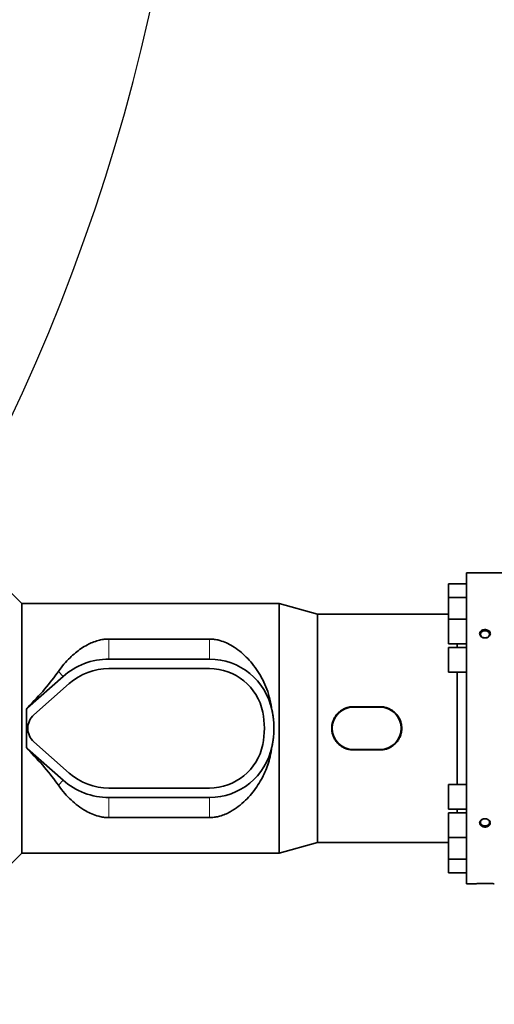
# Model space of a CAD drawing. Header units: millimetres. Extents: x 0 to 11920, y 0 to 8400.
# Tile 10 of 48: x 3212 to 3569, y 4359 to 5100. Entities that reach past the tile are written whole.
import ezdxf

# ---------------------------------------------------------------- set-up
doc = ezdxf.new("R2010")
doc.units = ezdxf.units.MM
doc.header["$LTSCALE"] = 20
doc.linetypes.add('CENTERX2', pattern=[20.32, 12.7, -2.54, 2.54, -2.54])
doc.layers.add('THICK_LINE', color=7, linetype='Continuous')
doc.styles.add('SLDTEXTSTYLE0', font='TXT', dxfattribs={"width": 0.605})
doc.dimstyles.new('SLDDIMSTYLE2', dxfattribs={"dimtxt": 70, "dimasz": 70, "dimexe": 0, "dimexo": 0.0625, "dimgap": 17.5, "dimtad": 1, "dimdec": 0, "dimrnd": 1e-09, "dimzin": 12, "dimdsep": 46, "dimtxsty": 'SLDTEXTSTYLE0', "dimsah": 1, "dimcen": 0.09, "dimadec": 0, "dimazin": 3, "dimtfac": 1, "dimtofl": 0, "dimtmove": 0, "dimatfit": 3, "dimfxl": 1, "dimfrac": 2, "dimtolj": 1, "dimtzin": 12, "dimarcsym": 0})

# ---------------------------------------------------------------- blocks, each defined once
blk = doc.blocks.new('_D_8')
at = {"layer": 'THICK_LINE'}
for p, q in [((2950.23, 6742), (5571.25, 6742)), ((5541.25, 3291), (5541.25, 6742)), ((2949.34, 3291), (5571.25, 3291))]:
    blk.add_line(p, q, dxfattribs=at)
for points in [[(5541.25, 6742), (5531.25, 6672), (5551.25, 6672)], [(5541.25, 3291), (5551.25, 3361), (5531.25, 3361)]]:
    blk.add_solid(points, dxfattribs=at)
at = {"layer": 'THICK_LINE', "insert": (5451.01, 4909.56), "char_height": 70, "attachment_point": 1, "rotation": 90, "style": 'SLDTEXTSTYLE0'}
blk.add_mtext('3451', dxfattribs=at)

msp = doc.modelspace()

# ---------------------------------------------------------------- linework, layer by layer
at = {"color": 7, "linetype": 'Continuous', "lineweight": 35}
for p, q in [((3597.9803389, 4684.0024736), (3547.8382033, 4684.0024736)), ((3547.8382033, 4684.0024736), (3547.8382033, 4450.0024736)), ((3213.3382033, 4661.0024736), (3200.8382033, 4673.5024736)), ((3547.8382033, 4675.7428337), (3534.3382033, 4675.7428337)), ((3534.3382033, 4675.7428337), (3534.3382033, 4665.4530902)), ((3547.8382033, 4665.4530902), (3534.3382033, 4665.4530902)), ((3534.3382033, 4665.4530902), (3534.3382033, 4649.0844721)), ((3406.9911352, 4661.0024736), (3213.3382033, 4661.0024736)), ((3213.3382033, 4473.0024736), (3213.3382033, 4661.0024736)), ((3435.8382033, 4653.0024736), (3406.9911352, 4661.0024736)), ((3406.9911352, 4473.0024736), (3406.9911352, 4661.0024736)), ((3534.3382033, 4653.0024736), (3435.8382033, 4653.0024736)), ((3435.8382033, 4481.0024736), (3435.8382033, 4653.0024736)), ((3547.8382033, 4649.0844721), (3534.3382033, 4649.0844721)), ((3534.3382033, 4649.0844721), (3534.3382033, 4630.5844721)), ((3278.8382033, 4634.2421068), (3354.4341212, 4634.2421068)), ((3534.3382033, 4630.5844721), (3547.8382033, 4630.5844721)), ((3547.8382033, 4627.7524736), (3534.3382033, 4627.7524736)), ((3534.3382033, 4627.7524736), (3534.3382033, 4609.2524736)), ((3540.8474053, 4627.7524736), (3540.8474053, 4630.5844721)), ((3278.8382033, 4619.1024736), (3354.4341212, 4619.1024736)), ((3278.8382033, 4612.0024736), (3286.8382033, 4612.0024736)), ((3286.8382033, 4612.1024736), (3336.8382033, 4612.1024736)), ((3286.8382033, 4612.0024736), (3286.8382033, 4612.1024736)), ((3336.8382033, 4612.1024736), (3336.8382033, 4612.0024736)), ((3336.8382033, 4612.0024736), (3354.4341212, 4612.0024736)), ((3217.6771507, 4582.4211519), (3244.287677, 4605.9982571)), ((3534.3382033, 4609.2524736), (3547.8382033, 4609.2524736)), ((3540.8474053, 4524.7524736), (3540.8474053, 4609.2524736)), ((3222.3855717, 4577.1069473), (3248.996098, 4600.6840525)), ((3216.7542921, 4581.6699109), (3217.5692603, 4582.5429235)), ((3216.7542921, 4581.6699109), (3216.8382033, 4581.6349717)), ((3216.8382033, 4580.677268), (3216.8382033, 4581.6349717)), ((3462.8382033, 4583.2877815), (3482.8382033, 4583.2877815)), ((3462.8382033, 4583.0024736), (3482.8382033, 4583.0024736)), ((3216.8382033, 4553.3276793), (3216.8382033, 4580.677268)), ((3401.5510858, 4580.677268), (3401.5627161, 4580.6225578)), ((3216.7542921, 4552.3350364), (3216.8382033, 4552.3699755)), ((3217.5692603, 4551.4620238), (3216.7542921, 4552.3350364)), ((3216.8382033, 4552.3699755), (3216.8382033, 4553.3276793)), ((3244.287677, 4528.0066901), (3217.6771507, 4551.5837953)), ((3248.996098, 4533.3208948), (3222.3855717, 4556.898)), ((3401.5627161, 4553.3823895), (3401.5510858, 4553.3276793)), ((3482.8382033, 4551.0024736), (3462.8382033, 4551.0024736)), ((3482.8382033, 4550.7171658), (3462.8382033, 4550.7171658)), ((3286.8382033, 4522.0024736), (3278.8382033, 4522.0024736)), ((3286.8382033, 4521.9024736), (3286.8382033, 4522.0024736)), ((3336.8382033, 4521.9024736), (3286.8382033, 4521.9024736)), ((3336.8382033, 4522.0024736), (3336.8382033, 4521.9024736)), ((3354.4341212, 4522.0024736), (3336.8382033, 4522.0024736)), ((3547.8382033, 4524.7524736), (3534.3382033, 4524.7524736)), ((3534.3382033, 4506.2524736), (3534.3382033, 4524.7524736)), ((3354.4341212, 4514.9024736), (3278.8382033, 4514.9024736)), ((3354.4341212, 4499.7628405), (3278.8382033, 4499.7628405)), ((3534.3382033, 4506.2524736), (3547.8382033, 4506.2524736)), ((3547.8382033, 4503.4204752), (3534.3382033, 4503.4204752)), ((3534.3382033, 4484.9204752), (3534.3382033, 4503.4204752)), ((3540.8474053, 4503.4204752), (3540.8474053, 4506.2524736)), ((3534.3382033, 4484.9204752), (3547.8382033, 4484.9204752)), ((3534.3382033, 4468.551857), (3534.3382033, 4484.9204752)), ((3406.9911352, 4473.0024736), (3435.8382033, 4481.0024736)), ((3435.8382033, 4481.0024736), (3534.3382033, 4481.0024736)), ((3200.8382033, 4460.5024736), (3213.3382033, 4473.0024736)), ((3213.3382033, 4473.0024736), (3406.9911352, 4473.0024736)), ((3534.3382033, 4468.551857), (3547.8382033, 4468.551857)), ((3534.3382033, 4458.2621135), (3534.3382033, 4468.551857)), ((3534.3382033, 4458.2621135), (3547.8382033, 4458.2621135)), ((3547.8382033, 4450.0024736), (3554.8382033, 4450.0024736))]:
    msp.add_line(p, q, dxfattribs=at)
at = {"color": 8, "linetype": 'Continuous', "lineweight": 18}
for p, q in [((3278.8382033, 4634.2421068), (3278.8382033, 4619.1024736)), ((3354.4341212, 4634.2421068), (3354.4341212, 4619.1024736)), ((3240.8518196, 4609.8761706), (3244.287677, 4605.9982571)), ((3217.5692603, 4582.5429235), (3217.6771507, 4582.4211519)), ((3462.8382033, 4583.2877815), (3462.8382033, 4583.0024736)), ((3482.8382033, 4583.2877815), (3482.8382033, 4583.0024736)), ((3401.5627161, 4580.6225578), (3401.5623039, 4580.6224736)), ((3217.5692603, 4551.4620238), (3217.6771507, 4551.5837953)), ((3401.5627161, 4553.3823895), (3401.5623039, 4553.3824736)), ((3462.8382033, 4550.7171658), (3462.8382033, 4551.0024736)), ((3482.8382033, 4550.7171658), (3482.8382033, 4551.0024736)), ((3240.8518196, 4524.1287766), (3244.287677, 4528.0066901)), ((3278.8382033, 4499.7628405), (3278.8382033, 4514.9024736)), ((3354.4341212, 4499.7628405), (3354.4341212, 4514.9024736))]:
    msp.add_line(p, q, dxfattribs=at)
at = {"color": 7, "linetype": 'Continuous', "lineweight": 35, "flags": 128}
for points in [[(3561.8382033, 4635.1496836), (3562.9421815, 4635.2958362), (3563.9265265, 4635.7184562), (3564.6845693, 4636.3717462), (3565.1341642, 4637.184912), (3565.2265906, 4638.0698346), (3564.9518326, 4638.9306187), (3564.3396646, 4639.6739852), (3563.4564244, 4640.2193786), (3562.3978249, 4640.5076972), (3561.2785817, 4640.5076972), (3560.2199821, 4640.2193786), (3559.336742, 4639.6739852), (3558.724574, 4638.9306187), (3558.449816, 4638.0698346), (3558.5422424, 4637.184912), (3558.9918373, 4636.3717462), (3559.7498801, 4635.7184562), (3560.7342251, 4635.2958362), (3561.8382033, 4635.1496836)], [(3561.8382033, 4493.460461), (3562.9421815, 4493.6066136), (3563.9265265, 4494.0292336), (3564.6845693, 4494.6825236), (3565.1341642, 4495.4956894), (3565.2265906, 4496.380612), (3564.9518326, 4497.2413961), (3564.3396646, 4497.9847626), (3563.4564244, 4498.530156), (3562.3978249, 4498.8184746), (3561.2785817, 4498.8184746), (3560.2199821, 4498.530156), (3559.336742, 4497.9847626), (3558.724574, 4497.2413961), (3558.449816, 4496.380612), (3558.5422424, 4495.4956894), (3558.9918373, 4494.6825236), (3559.7498801, 4494.0292336), (3560.7342251, 4493.6066136), (3561.8382033, 4493.460461)]]:
    msp.add_lwpolyline(points, dxfattribs=at)
at = {"color": 7, "linetype": 'Continuous', "lineweight": 35}
for centre, radius, start, end in [((3278.8382033, 4567.0024736), 52.1, 90, 131.5411588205), ((3354.4341212, 4571.0024736), 48.1, 11.603582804, 90), ((3278.8382033, 4567.0024736), 45, 90, 131.5411588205), ((3354.4341212, 4571.0024736), 41, 11.5369590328, 90), ((3231.3382033, 4567.0024736), 20.6, 131.5411588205, 134.7394137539), ((3462.8382033, 4567.0024736), 16, 90, 270), ((3482.8382033, 4567.0024736), 16, 270, 90), ((3231.3382033, 4567.0024736), 13.5, 131.5411588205, 228.4588411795), ((3334.8382033, 4567.0024736), 61, 348.4630409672, 11.5369590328), ((3354.4341212, 4571.0024736), 48.1, 11.5369590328, 11.603582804), ((3334.8382033, 4567.0024736), 68.1, 348.4630409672, 11.5369590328), ((3231.3382033, 4567.0024736), 20.6, 225.2605862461, 228.4588411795), ((3354.4341212, 4563.0024736), 41, 270, 348.4630409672), ((3354.4341212, 4563.0024736), 48.1, 270, 348.396417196), ((3354.4341212, 4563.0024736), 48.1, 348.396417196, 348.4630409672), ((3278.8382033, 4567.0024736), 45, 228.4588411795, 270), ((3278.8382033, 4567.0024736), 52.1, 228.4588411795, 270)]:
    msp.add_arc(centre, radius, start, end, dxfattribs=at)
for centre, major_axis, ratio, start_param, end_param in [((3122.5394657, 4567.0024736), (129.3922454, 85.1432466), 0.3078429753, 5.3160567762, 5.6235817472), ((3165.2874615, 4567.0024736), (0, 94), 0.5543090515, 4.8583835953, 4.8690657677), ((3221.7121268, 4567.0024736), (0, 94), 0.0524077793, 1.4248017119, 1.7167909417), ((3165.2874615, 4567.0024736), (0, 94), 0.5543090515, 4.555712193, 4.5663943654), ((3122.5394657, 4567.0024736), (129.3922454, -85.1432466), 0.3078429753, 0.65960356, 0.967128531)]:
    msp.add_ellipse(centre, major_axis=major_axis, ratio=ratio, start_param=start_param, end_param=end_param, dxfattribs=at)
for points, knots in [([(3557.8260698, 4638.4781448), (3557.829476, 4638.160151), (3557.8366127, 4637.4938705), (3558.3581499, 4636.532868), (3559.24619, 4635.7237202), (3560.4353796, 4635.1834581), (3561.7928959, 4634.9840636), (3563.1685064, 4635.16047), (3564.3952194, 4635.6973848), (3565.3225119, 4636.5258037), (3565.8433964, 4637.5364331), (3565.9099218, 4638.6045535), (3565.5285193, 4639.6131491), (3564.7453125, 4640.4623967), (3563.638178, 4641.0685252), (3562.3182631, 4641.3646902), (3560.9309321, 4641.3099661), (3559.6383943, 4640.9020038), (3558.6093375, 4640.1838335), (3557.9930778, 4639.3285411), (3557.8750393, 4638.7274952), (3557.8260698, 4638.4781448)], [0, 0, 0, 0, 0.0477806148, 0.1001129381, 0.1528304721, 0.2063465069, 0.2607050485, 0.3156035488, 0.3705359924, 0.4249716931, 0.4785568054, 0.5313068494, 0.5836417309, 0.6361793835, 0.6894220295, 0.7435350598, 0.7983127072, 0.8532941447, 0.9079361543, 0.9618063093, 1, 1, 1, 1]), ([(3240.8518196, 4609.8761706), (3242.2019286, 4611.7000397), (3244.9022033, 4615.3478543), (3249.2215782, 4619.9228578), (3253.5504965, 4623.8317288), (3257.8835328, 4627.093451), (3262.2311011, 4629.7314728), (3266.5322574, 4631.7740548), (3270.480157, 4633.1398255), (3274.3713831, 4633.9695758), (3277.1031038, 4634.2284653), (3278.5938212, 4634.2401854), (3278.8382033, 4634.2421068)], [0, 0, 0, 0, 0.1470138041, 0.2940337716, 0.4131826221, 0.5324797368, 0.6514446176, 0.744306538, 0.8370184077, 0.9112875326, 0.9854568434, 1, 1, 1, 1]), ([(3354.4341212, 4634.2421068), (3354.8965506, 4634.2349985), (3356.4737533, 4634.2107543), (3359.1455384, 4633.8954989), (3363.0415917, 4633.0060573), (3367.3417438, 4631.3815312), (3372.3298237, 4628.6936043), (3377.3337612, 4625.1707449), (3382.238671, 4620.7506198), (3386.78871, 4615.683075), (3390.9722752, 4609.9578705), (3394.6795888, 4603.5577971), (3397.7889135, 4596.5238324), (3400.2409453, 4588.8971142), (3401.1144406, 4583.4167886), (3401.5510858, 4580.677268)], [0, 0, 0, 0, 0.0169035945, 0.0576528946, 0.0984509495, 0.1662312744, 0.2341930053, 0.323759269, 0.4136481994, 0.5033580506, 0.600349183, 0.6975911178, 0.7944885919, 0.8972683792, 1, 1, 1, 1]), ([(3462.8382033, 4550.7171658), (3462.3894322, 4550.7277814), (3461.4887393, 4550.7490872), (3460.1356979, 4550.9227626), (3458.7857559, 4551.2036377), (3457.4682359, 4551.5986111), (3455.7707382, 4552.2650378), (3454.1636848, 4553.1398561), (3452.6835894, 4554.206142), (3451.2915698, 4555.397644), (3450.0512594, 4556.7641102), (3448.9987045, 4558.2720513), (3448.30864, 4559.4643443), (3447.7213091, 4560.7093918), (3447.235737, 4562.016977), (3446.8677167, 4563.3526093), (3446.5332192, 4565.1486318), (3446.4261279, 4566.9746394), (3446.5506434, 4568.7844572), (3446.8234211, 4570.5636282), (3447.3135955, 4572.2950964), (3448.0128103, 4573.9457114), (3448.8481301, 4575.5371347), (3449.8789213, 4577.0207851), (3451.0860286, 4578.3641689), (3452.4129099, 4579.6142671), (3453.9003835, 4580.6992598), (3455.5093888, 4581.585552), (3456.7682667, 4582.1468915), (3458.0701659, 4582.6017554), (3459.4232235, 4582.9502579), (3460.6827985, 4583.160053), (3461.8248319, 4583.2697027), (3462.4999707, 4583.2817473), (3462.8382033, 4583.2877815)], [0, 0, 0, 0, 0.0261970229, 0.0525779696, 0.0795372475, 0.1066953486, 0.132892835, 0.1861637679, 0.2132970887, 0.2397462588, 0.2935361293, 0.3209421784, 0.3474517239, 0.3741492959, 0.4014460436, 0.4289526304, 0.4550286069, 0.5080918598, 0.5351461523, 0.5608554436, 0.6131396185, 0.6397728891, 0.6656692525, 0.7183129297, 0.7451172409, 0.7714998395, 0.8251488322, 0.8524791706, 0.8790163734, 0.9057405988, 0.933058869, 0.9605842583, 0.9802534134, 1, 1, 1, 1]), ([(3482.8382033, 4583.2877815), (3483.2869744, 4583.2771658), (3484.1876672, 4583.25586), (3485.5407086, 4583.0821846), (3486.8906507, 4582.8013095), (3488.2081707, 4582.4063362), (3489.9056683, 4581.7399094), (3491.5127218, 4580.8650912), (3492.9928171, 4579.7988053), (3494.3848367, 4578.6073032), (3495.6251472, 4577.2408371), (3496.677702, 4575.732896), (3497.3677666, 4574.5406029), (3497.9550974, 4573.2955554), (3498.4406696, 4571.9879702), (3498.8086898, 4570.652338), (3499.1431874, 4568.8563155), (3499.2502787, 4567.0303079), (3499.1257632, 4565.2204901), (3498.8529855, 4563.441319), (3498.362811, 4561.7098509), (3497.6635963, 4560.0592359), (3496.8282764, 4558.4678125), (3495.7974852, 4556.9841621), (3494.5903779, 4555.6407783), (3493.2634966, 4554.3906801), (3491.7760231, 4553.3056874), (3490.1670178, 4552.4193952), (3488.9081399, 4551.8580557), (3487.6062407, 4551.4031919), (3486.253183, 4551.0546893), (3484.9936081, 4550.8448942), (3483.8515746, 4550.7352446), (3483.1764358, 4550.7231999), (3482.8382033, 4550.7171658)], [0, 0, 0, 0, 0.0261970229, 0.0525779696, 0.0795372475, 0.1066953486, 0.132892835, 0.1861637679, 0.2132970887, 0.2397462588, 0.2935361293, 0.3209421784, 0.3474517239, 0.3741492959, 0.4014460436, 0.4289526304, 0.4550286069, 0.5080918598, 0.5351461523, 0.5608554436, 0.6131396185, 0.6397728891, 0.6656692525, 0.7183129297, 0.7451172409, 0.7714998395, 0.8251488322, 0.8524791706, 0.8790163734, 0.9057405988, 0.933058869, 0.9605842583, 0.9802534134, 1, 1, 1, 1]), ([(3401.5627161, 4580.6225578), (3401.7099138, 4579.8910588), (3402.1526847, 4577.690708), (3402.6736656, 4573.9396417), (3403.0039729, 4569.3507406), (3403.0049713, 4565.4734988), (3402.8417581, 4562.3843498), (3402.5719874, 4559.3435689), (3402.1578357, 4556.3413541), (3401.7118326, 4554.1238041), (3401.5627161, 4553.3823895)], [0, 0, 0, 0, 0.0820612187, 0.2468403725, 0.4139803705, 0.5835663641, 0.6687797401, 0.7512345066, 0.9168278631, 1, 1, 1, 1]), ([(3401.5510858, 4553.3276793), (3401.137959, 4550.6913948), (3400.4032157, 4546.0027803), (3398.4788577, 4539.5785558), (3396.292801, 4533.9581698), (3393.5282019, 4528.360806), (3390.165359, 4522.870389), (3386.1669748, 4517.5731128), (3381.5528163, 4512.5858621), (3376.2999898, 4507.9973133), (3371.087935, 4504.5530982), (3366.3206375, 4502.2140609), (3362.5189869, 4500.8613757), (3358.8127259, 4500.0474621), (3356.1875363, 4499.7801498), (3354.7250789, 4499.7657127), (3354.4341212, 4499.7628405)], [0, 0, 0, 0, 0.0987802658, 0.1756800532, 0.2527882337, 0.3297402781, 0.4185159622, 0.5075072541, 0.5963106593, 0.6942369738, 0.7920353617, 0.8478940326, 0.903654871, 0.9465379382, 0.9893636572, 1, 1, 1, 1]), ([(3278.8382033, 4499.7628405), (3278.6451387, 4499.7640485), (3277.2468421, 4499.7727977), (3274.6457134, 4499.9983616), (3270.4984074, 4500.837963), (3265.9869079, 4502.41835), (3260.775715, 4505.0540428), (3255.504713, 4508.5514701), (3250.3019694, 4512.9884133), (3245.3460371, 4518.112476), (3242.4037412, 4522.0512566), (3240.8518196, 4524.1287766)], [0, 0, 0, 0, 0.0114906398, 0.0832225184, 0.1550394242, 0.2675196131, 0.380300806, 0.5305848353, 0.6814138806, 0.8319609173, 1, 1, 1, 1]), ([(3558.7786989, 4497.8348107), (3558.6565741, 4497.7112646), (3558.4095252, 4497.4613404), (3558.1224531, 4497.0219892), (3557.9110282, 4496.5332749), (3557.8055767, 4496.0114242), (3557.8122499, 4495.4827188), (3557.9295073, 4494.9720135), (3558.1552795, 4494.4822576), (3558.4791743, 4494.0340033), (3558.8984365, 4493.6308062), (3559.3967898, 4493.2886941), (3559.9689805, 4493.0121447), (3560.5930023, 4492.8129003), (3561.2604221, 4492.6948491), (3561.9433057, 4492.6642455), (3562.6315522, 4492.7227605), (3563.2931569, 4492.8689069), (3563.9190999, 4493.1016634), (3564.4778926, 4493.4100765), (3564.9638572, 4493.7912021), (3565.3521378, 4494.2250597), (3565.6410397, 4494.7081615), (3565.8172181, 4495.2149547), (3565.881708, 4495.7424292), (3565.8334214, 4496.2645406), (3565.6742108, 4496.7783989), (3565.4122989, 4497.2610766), (3565.0500112, 4497.7084966), (3564.6018956, 4498.1017742), (3564.0722557, 4498.4353325), (3563.4812419, 4498.6943945), (3562.8363507, 4498.8734945), (3562.1637381, 4498.9632888), (3561.4732227, 4498.9607885), (3560.7960303, 4498.8646569), (3560.1413587, 4498.6759375), (3559.5908205, 4498.4241005), (3559.1321681, 4498.1391059), (3558.8971702, 4497.9368004), (3558.7786989, 4497.8348107)], [0, 0, 0, 0, 0.0234275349, 0.0473920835, 0.0735785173, 0.1005427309, 0.1264190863, 0.1530507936, 0.1788562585, 0.2053982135, 0.2314286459, 0.2581917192, 0.2846282, 0.3118087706, 0.3386479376, 0.3662516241, 0.3933266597, 0.4211872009, 0.4482424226, 0.4760973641, 0.5028777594, 0.5304594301, 0.556811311, 0.5839505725, 0.6099100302, 0.6366326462, 0.6624266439, 0.6889616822, 0.7148944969, 0.7415593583, 0.7678599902, 0.7948997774, 0.821624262, 0.8491064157, 0.8761326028, 0.9039381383, 0.9310288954, 0.9589160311, 0.979288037, 1, 1, 1, 1]), ([(3568.8382033, 4450.0024736), (3568.8354065, 4450.0026313), (3568.8253825, 4450.0031966), (3568.6901674, 4450.0108229), (3568.3459287, 4450.0295403), (3567.8233824, 4450.0561088), (3567.1453204, 4450.0873045), (3566.3163096, 4450.1203716), (3565.3630571, 4450.1515099), (3564.2979025, 4450.1775535), (3563.1580363, 4450.1951768), (3561.9629457, 4450.2022688), (3560.7626992, 4450.1976244), (3559.5782206, 4450.1815159), (3558.5491105, 4450.1578407), (3557.6738458, 4450.1310273), (3556.9332133, 4450.1038059), (3556.2585403, 4450.0751034), (3555.6640869, 4450.0467481), (3555.1959015, 4450.0223514), (3554.9525553, 4450.0089004), (3554.8520791, 4450.0032586), (3554.8428397, 4450.0027359), (3554.8382033, 4450.0024736)], [0, 0, 0, 0, 0.0196055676, 0.0702675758, 0.1223911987, 0.1732420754, 0.225508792, 0.2774632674, 0.3308452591, 0.3842551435, 0.4391480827, 0.4937320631, 0.5498703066, 0.6049263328, 0.6615985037, 0.7040368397, 0.7472276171, 0.7939876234, 0.8418110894, 0.8942268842, 0.9482377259, 0.9740253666, 1, 1, 1, 1])]:
    msp.add_open_spline(points, degree=3, knots=knots, dxfattribs=at)
at = {"layer": 'THICK_LINE'}
for centre, radius, start, end in [((3947.0606194, 5428.1045639), 1476, 335, 127.1720496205), ((1871.6157871, 5428.1045639), 1473.7, 294.8913702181, 357.0948125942), ((2909.3382033, 5912.0024736), 2621, 212, 335)]:
    msp.add_arc(centre, radius, start, end, dxfattribs=at)
at = {"layer": 'THICK_LINE', "linetype": 'CENTERX2'}
msp.add_arc((3947.0606194, 5428.1045639), 1473.7, 245.1086297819, 335, dxfattribs=at)

# ---------------------------------------------------------------- dimensions: what is measured, and where the dimension line sits
at = {"layer": 'THICK_LINE'}
dim = msp.add_linear_dim(base=(5541.2456172, 6742.0024736), p1=(2909.3382033, 3291.0024736), p2=(2910.2307972, 6742.0024736), angle=90, dimstyle='SLDDIMSTYLE2', dxfattribs=at)
dim.commit()
dim.dimension.update_dxf_attribs({"geometry": '_D_8', "text_midpoint": (5541.2456172, 5016.5024736), "dimtype": 160})

doc.saveas('drawing.dxf')
